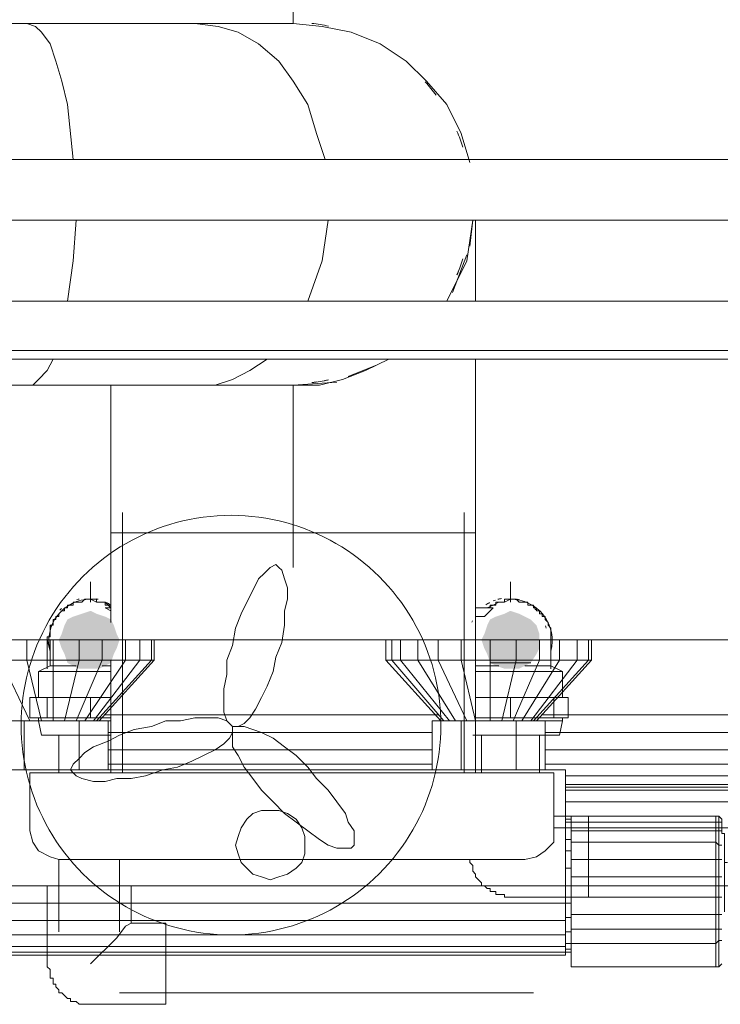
# Model space of a CAD drawing. Header units: millimetres. Extents: x 352 to 350573, y -22 to 37733.
# Tile 168 of 214: x 104803 to 105285, y 21210 to 21887. Entities that reach past the tile are written whole.
import ezdxf

# ---------------------------------------------------------------- set-up
doc = ezdxf.new("R2010")
doc.units = ezdxf.units.MM
for name, color, linetype, true_color in [('PDF _Klimat', 7, 'Continuous', 0x0000dd), ('PDF$_83$-$Floor$Plan$-$В_Этаж$02_Сводный$A-DETL-MBND', 7, 'Continuous', 0xdd3700), ('PDF$_83$-$Floor$Plan$-$В_Этаж$02_Сводный$M-HVAC-DUCT-ANNO', 70, 'Continuous', 0x7fff00), ('PDF$_83$-$Floor$Plan$-$В_Этаж$02_Сводный$P-PIPE-CNTR', 150, 'Continuous', 0x007fff), ('PDF$_83$new_ifc_RVT-1-В_Этаж$02_Сводный$A-WALL', 7, 'Continuous', 0xdcdcdc), ('PDF$_83$new_ifc_RVT-1-В_Этаж$02_Сводный$M-EQPM', 7, 'Continuous', 0xbababa)]:
    doc.layers.add(name, color=color, linetype=linetype, true_color=true_color)
for name, color, linetype in [('PDF$_83$-$Floor$Plan$-$В_Этаж$02_Сводный$M-EQPM', 2, 'Continuous'), ('PDF$_83$-$Floor$Plan$-$В_Этаж$02_Сводный$M-HVAC-DUCT', 5, 'Continuous'), ('PDF$_83$-$Floor$Plan$-$В_Этаж$02_Сводный$M-HVAC-DUCT-CNTR', 5, 'Continuous'), ('PDF$_83$-$Floor$Plan$-$В_Этаж$02_Сводный$P-PIPE', 3, 'Continuous')]:
    doc.layers.add(name, color=color, linetype=linetype)

msp = doc.modelspace()

# ---------------------------------------------------------------- linework, layer by layer
at = {"layer": 'PDF _Klimat', "lineweight": 0}
msp.add_lwpolyline([(104948.45, 21545.82, 1.000007), (104948.45, 21257.39, 1.000007)], format="xyb", close=True, dxfattribs=at)
for points in [[(104949.44, 21400.61), (104953.42, 21400.61), (104957.4, 21402.6), (104961.38, 21406.58), (104965.36, 21412.55), (104969.34, 21420.5), (104973.31, 21428.46), (104977.29, 21438.41), (104979.28, 21448.35), (104983.26, 21458.3), (104985.25, 21470.23), (104985.25, 21480.18), (104987.24, 21488.14), (104987.24, 21496.09), (104985.25, 21502.06), (104983.26, 21508.03), (104981.27, 21510.02), (104979.28, 21512.01), (104975.3, 21510.02), (104971.33, 21506.04), (104967.35, 21502.06), (104963.37, 21494.1), (104959.39, 21486.15), (104955.41, 21478.19), (104951.43, 21468.24), (104949.44, 21456.31), (104945.47, 21446.36), (104945.47, 21436.42), (104943.48, 21426.47), (104943.48, 21418.52), (104943.48, 21410.56), (104945.47, 21404.59), (104947.46, 21402.6)], [(104949.44, 21400.61), (104947.46, 21402.6), (104945.47, 21404.59), (104939.5, 21406.58), (104931.54, 21406.58), (104923.59, 21406.58), (104913.64, 21404.59), (104903.69, 21404.59), (104893.75, 21400.61), (104881.81, 21398.62), (104871.87, 21394.65), (104863.91, 21390.67), (104853.96, 21386.69), (104848, 21382.71), (104844.02, 21378.73), (104840.04, 21374.75), (104838.05, 21370.78), (104840.04, 21368.79), (104842.03, 21366.8), (104846.01, 21364.81), (104853.96, 21362.82), (104861.92, 21362.82), (104869.88, 21364.81), (104879.82, 21364.81), (104889.77, 21366.8), (104901.7, 21370.78), (104911.65, 21372.76), (104921.6, 21376.74), (104929.55, 21380.72), (104937.51, 21384.7), (104943.48, 21388.68), (104947.46, 21392.66), (104949.44, 21396.63)], [(104949.44, 21400.61), (104949.44, 21396.63), (104949.44, 21392.66), (104949.44, 21386.69), (104953.42, 21380.72), (104957.4, 21372.76), (104963.37, 21364.81), (104969.34, 21356.85), (104977.29, 21348.89), (104985.25, 21340.94), (104993.21, 21334.97), (105001.16, 21329), (105009.12, 21323.04), (105015.09, 21319.06), (105021.05, 21317.07), (105027.02, 21317.07), (105031, 21317.07), (105032.99, 21319.06), (105032.99, 21323.04), (105032.99, 21329), (105029.01, 21334.97), (105027.02, 21340.94), (105021.05, 21348.89), (105015.09, 21356.85), (105007.13, 21364.81), (105001.16, 21372.76), (104993.21, 21380.72), (104985.25, 21386.69), (104977.29, 21392.66), (104969.34, 21396.63), (104963.37, 21398.62), (104957.4, 21400.61), (104953.42, 21400.61)]]:
    msp.add_lwpolyline(points, close=True, dxfattribs=at)
at = {"layer": 'PDF$_83$-$Floor$Plan$-$В_Этаж$02_Сводный$A-DETL-MBND', "color": 150, "lineweight": 0, "true_color": 0x007fff}
for points in [[(104865.9, 21484.16), (104863.91, 21484.16), (104861.92, 21484.16), (104861.92, 21486.15), (104859.93, 21486.15), (104857.94, 21486.15), (104855.95, 21486.15), (104855.95, 21488.14), (104853.96, 21488.14), (104851.98, 21488.14), (104849.99, 21488.14), (104848, 21488.14), (104846.01, 21486.15), (104844.02, 21486.15), (104842.03, 21486.15), (104840.04, 21486.15), (104840.04, 21484.16), (104838.05, 21484.16), (104836.06, 21484.16), (104836.06, 21482.17), (104834.07, 21482.17), (104834.07, 21480.18), (104832.08, 21480.18), (104830.09, 21478.19), (104830.09, 21476.2), (104828.11, 21476.2), (104828.11, 21474.21), (104826.12, 21474.21), (104826.12, 21472.22), (104826.12, 21470.23), (104824.13, 21470.23), (104824.13, 21468.24), (104824.13, 21466.26), (104824.13, 21464.27), (104824.13, 21462.28), (104822.14, 21462.28), (104822.14, 21460.29), (104822.14, 21440.4)], [(104830.09, 21394.65), (104830.09, 21368.79)], [(104830.09, 21309.11), (104830.09, 21259.38)], [(104871.87, 21259.38), (104871.87, 21309.11)], [(104879.82, 21265.35), (104875.85, 21263.36), (104869.88, 21255.4), (104851.98, 21237.5)], [(105156.32, 21257.39), (104871.87, 21257.39)], [(104871.87, 21217.61), (105156.32, 21217.61)]]:
    msp.add_lwpolyline(points, dxfattribs=at)
msp.add_lwpolyline([(104865.9, 21482.17), (104861.92, 21486.15), (104855.95, 21486.15), (104851.98, 21488.14, 0.490471), (104824.13, 21452.33), (104822.14, 21460.29)], format="xyb", dxfattribs=at)
at = {"layer": 'PDF$_83$-$Floor$Plan$-$В_Этаж$02_Сводный$A-DETL-MBND', "color": 220, "lineweight": 0, "true_color": 0xff00bf}
msp.add_lwpolyline([(105168.25, 21440.4), (105168.25, 21460.29), (105168.25, 21462.28), (105168.25, 21464.27), (105168.25, 21466.26), (105168.25, 21468.24), (105166.26, 21470.23), (105166.26, 21472.22), (105164.27, 21474.21), (105164.27, 21476.2), (105162.29, 21476.2), (105162.29, 21478.19), (105160.3, 21478.19), (105160.3, 21480.18), (105158.31, 21480.18), (105158.31, 21482.17), (105156.32, 21482.17), (105156.32, 21484.16), (105154.33, 21484.16), (105152.34, 21484.16), (105152.34, 21486.15), (105150.35, 21486.15), (105148.36, 21486.15), (105146.37, 21486.15), (105144.38, 21488.14), (105142.39, 21488.14), (105140.4, 21488.14), (105138.42, 21488.14), (105136.43, 21488.14), (105136.43, 21486.15), (105134.44, 21486.15), (105132.45, 21486.15), (105130.46, 21486.15), (105130.46, 21484.16), (105128.47, 21484.16), (105126.48, 21484.16), (105126.48, 21482.17), (105124.49, 21482.17), (105128.47, 21484.16), (105132.45, 21486.15), (105136.43, 21486.15), (105140.4, 21488.14, -0.49512), (105168.25, 21452.33), (105168.25, 21460.29)], format="xyb", dxfattribs=at)
for points in [[(105120.51, 21394.65), (105120.51, 21368.79)], [(105160.3, 21368.79), (105160.3, 21394.65)], [(105112.56, 21309.11), (105112.56, 21307.12), (105114.55, 21305.13), (105114.55, 21303.14), (105114.55, 21301.15), (105116.53, 21299.17), (105116.53, 21297.18), (105118.52, 21295.19), (105120.51, 21293.2), (105120.51, 21291.21), (105122.5, 21291.21), (105124.49, 21289.22), (105126.48, 21289.22), (105126.48, 21287.23), (105128.47, 21287.23), (105130.46, 21287.23), (105130.46, 21285.24), (105132.45, 21285.24), (105134.44, 21285.24), (105136.43, 21285.24), (105136.43, 21283.25), (105138.42, 21283.25), (105140.4, 21283.25), (105194.11, 21283.25), (105194.11, 21338.95), (105170.24, 21338.95)], [(105904.24, 21330.99), (105582, 21330.99), (105170.24, 21330.99)], [(105162.29, 21291.21), (105582, 21291.21), (105904.24, 21291.21)]]:
    msp.add_lwpolyline(points, dxfattribs=at)
at = {"layer": 'PDF$_83$-$Floor$Plan$-$В_Этаж$02_Сводный$A-DETL-MBND', "color": 150, "lineweight": 0, "true_color": 0x007fff}
msp.add_lwpolyline([(104879.82, 21291.21), (104822.14, 21291.21), (104822.14, 21237.5), (104822.14, 21235.51), (104824.13, 21233.52), (104824.13, 21231.53), (104824.13, 21229.54), (104824.13, 21227.56), (104826.12, 21227.56), (104826.12, 21225.57), (104826.12, 21223.58), (104828.11, 21223.58), (104828.11, 21221.59), (104830.09, 21219.6), (104830.09, 21217.61), (104832.08, 21217.61), (104834.07, 21215.62), (104836.06, 21213.63), (104838.05, 21213.63), (104838.05, 21211.64), (104840.04, 21211.64), (104842.03, 21211.64), (104844.02, 21209.65), (104846.01, 21209.65), (104848, 21209.65), (104849.99, 21209.65), (104851.98, 21209.65), (104903.69, 21209.65), (104903.69, 21265.35), (104879.82, 21265.35)], close=True, dxfattribs=at)
at = {"layer": 'PDF$_83$-$Floor$Plan$-$В_Этаж$02_Сводный$M-EQPM', "color": 5, "lineweight": 0}
for points in [[(104873.86, 21547.81), (104873.86, 21368.79)], [(105108.58, 21368.79), (105108.58, 21547.81)]]:
    msp.add_lwpolyline(points, dxfattribs=at)
at = {"layer": 'PDF$_83$-$Floor$Plan$-$В_Этаж$02_Сводный$M-EQPM', "lineweight": 0}
for points in [[(104865.9, 21482.17), (104861.92, 21482.17), (104865.9, 21480.18)], [(105116.53, 21476.2), (105122.5, 21476.2), (105128.47, 21482.17), (105116.53, 21482.17)], [(104824.13, 21460.29), (104824.13, 21442.39), (104816.17, 21438.41), (104816.17, 21420.5)], [(105176.21, 21420.5), (105176.21, 21438.41), (105168.25, 21442.39), (105168.25, 21460.29)], [(104816.17, 21438.41), (104865.9, 21438.41)], [(104824.13, 21442.39), (104842.03, 21442.39)], [(104859.93, 21442.39), (104865.9, 21442.39)], [(105116.53, 21444.37), (105116.53, 21442.39), (105132.45, 21442.39)], [(105116.53, 21438.41), (105176.21, 21438.41)], [(105150.35, 21442.39), (105168.25, 21442.39)], [(104865.9, 21406.58), (104851.98, 21406.58), (104822.14, 21406.58), (104810.2, 21406.58), (104810.2, 21420.5), (104822.14, 21420.5), (104851.98, 21420.5), (104865.9, 21420.5)], [(104822.14, 21406.58), (104822.14, 21420.5)], [(104851.98, 21420.5), (104851.98, 21406.58)], [(105116.53, 21420.5), (105140.4, 21420.5), (105170.24, 21420.5), (105180.19, 21420.5), (105180.19, 21406.58), (105170.24, 21406.58), (105140.4, 21406.58), (105116.53, 21406.58)], [(105140.4, 21420.5), (105140.4, 21406.58)], [(105170.24, 21420.5), (105170.24, 21406.58)], [(104816.17, 21406.58), (104816.17, 21404.59), (104818.16, 21394.65), (104865.9, 21394.65)], [(104816.17, 21404.59), (104865.9, 21404.59)], [(105114.55, 21394.65), (105174.22, 21394.65), (105176.21, 21404.59), (105176.21, 21406.58)], [(105116.53, 21404.59), (105176.21, 21404.59)]]:
    msp.add_lwpolyline(points, dxfattribs=at)
at = {"layer": 'PDF$_83$-$Floor$Plan$-$В_Этаж$02_Сводный$M-EQPM', "color": 5, "lineweight": 0}
msp.add_lwpolyline([(104810.2, 21368.79), (104810.2, 21329), (104812.19, 21321.05), (104816.17, 21315.08), (104824.13, 21311.1), (104830.09, 21309.11), (105150.35, 21309.11), (105158.31, 21311.1), (105164.27, 21315.08), (105170.24, 21321.05), (105170.24, 21329), (105170.24, 21368.79)], close=True, dxfattribs=at)
at = {"layer": 'PDF$_83$-$Floor$Plan$-$В_Этаж$02_Сводный$M-EQPM', "lineweight": 0}
for centre, radius, start, end in [((104850.3, 21462.16), 26.85, 103.32623, 106.6778), ((104850.29, 21462.14), 26.87, 75.37817, 77.79888), ((104850.3, 21462.16), 26.85, 55.81029, 61.99602), ((105138.74, 21462.16), 26.85, 118.00358, 124.26138), ((105138.74, 21462.15), 26.86, 108.84749, 112.29678), ((105138.74, 21462.15), 26.86, 99.64089, 105.00116), ((105138.74, 21462.15), 26.85, 72.93277, 76.27253), ((104850.3, 21462.15), 26.86, 133.32497, 136.67503), ((105138.73, 21462.15), 26.86, 43.32497, 46.67503), ((105138.76, 21462.15), 26.87, 155.56196, 157.60395), ((104850.29, 21462.16), 26.85, 163.3222, 166.67377), ((105138.74, 21462.16), 26.85, 13.32623, 16.6778)]:
    msp.add_arc(centre, radius, start, end, dxfattribs=at)
at = {"layer": 'PDF$_83$-$Floor$Plan$-$В_Этаж$02_Сводный$M-HVAC-DUCT', "lineweight": 0}
for points in [[(105112.56, 21788.5), (105106.59, 21808.39), (105096.64, 21828.28), (105082.72, 21844.2), (105068.79, 21858.12), (105050.89, 21870.06), (105031, 21878.01), (105011.11, 21881.99), (104991.22, 21883.98), (104923.59, 21883.98), (104808.21, 21883.98), (104740.58, 21883.98), (104740.58, 21790.49), (104740.58, 21883.98), (102801.15, 21883.98), (102733.52, 21883.98), (102618.14, 21883.98), (102550.51, 21883.98)], [(104808.21, 21883.98), (104814.18, 21881.99), (104818.16, 21878.01), (104824.13, 21870.06), (104828.11, 21858.12), (104832.08, 21844.2), (104836.06, 21828.28), (104840.04, 21790.49)], [(104923.59, 21883.98), (104939.5, 21881.99), (104953.42, 21878.01), (104967.35, 21870.06), (104981.27, 21858.12), (104991.22, 21844.2), (105001.16, 21828.28), (105007.13, 21808.39), (105013.1, 21790.49)], [(104842.03, 21748.72), (104840.04, 21720.87), (104836.06, 21693.02)], [(105015.09, 21748.72), (105011.11, 21720.87), (105001.16, 21693.02)], [(105112.56, 21730.81), (105114.55, 21748.72), (105110.57, 21720.87), (105096.64, 21693.02)], [(105116.53, 21693.02), (105116.53, 21748.72)], [(105100.62, 21698.99), (105110.57, 21724.85)], [(102550.51, 21635.33), (102618.14, 21635.33), (102733.52, 21635.33), (102801.15, 21635.33), (104740.58, 21635.33), (104740.58, 21653.24), (104740.58, 21635.33), (104808.21, 21635.33), (104923.59, 21635.33), (104991.22, 21635.33), (105009.12, 21635.33), (105025.03, 21639.31), (105040.95, 21645.28), (105056.86, 21653.24)], [(104826.12, 21653.24), (104822.14, 21645.28), (104816.17, 21639.31), (104812.19, 21635.33), (104808.21, 21635.33)], [(104865.9, 21635.33), (104865.9, 21533.89), (104991.22, 21533.89), (105116.53, 21533.89), (105116.53, 21653.24)], [(104973.31, 21653.24), (104961.38, 21645.28), (104949.44, 21639.31), (104937.51, 21635.33), (104923.59, 21635.33)], [(105029.01, 21641.3), (105048.9, 21649.26)], [(104991.22, 21635.33), (105021.05, 21637.32)], [(105116.53, 21368.79), (105116.53, 21533.89), (104865.9, 21533.89), (104865.9, 21472.22)], [(104865.9, 21446.36), (104865.9, 21368.79)]]:
    msp.add_lwpolyline(points, dxfattribs=at)
at = {"layer": 'PDF$_83$-$Floor$Plan$-$В_Этаж$02_Сводный$M-HVAC-DUCT-ANNO', "color": 5, "lineweight": 0}
for points in [[(105015.45, 21882.14, 0.02347), (105003.94, 21884.03, -0.02347)], [(105089.3, 21834.74, 0.02347), (105081.9, 21843.77, -0.02347)], [(105107.8, 21798.92, 0.023471), (105103.68, 21809.83, -0.023471)]]:
    msp.add_lwpolyline(points, format="xyb", close=True, dxfattribs=at)
for points in [[(105105.59, 21715.94, -0.010189), (105103.68, 21711.25, 0.023471), (105107.8, 21722.17, -0.005681), (105106.9, 21719.49)], [(105007.41, 21637.51, -0.007046), (105003.94, 21637.05, 0.02347), (105015.45, 21638.95, -0.005512), (105012.76, 21638.41)]]:
    msp.add_lwpolyline(points, format="xyb", dxfattribs=at)
at = {"layer": 'PDF$_83$-$Floor$Plan$-$В_Этаж$02_Сводный$M-HVAC-DUCT-CNTR', "lineweight": 0}
msp.add_lwpolyline([(104991.22, 21909.84), (104991.22, 21883.98)], close=True, dxfattribs=at)
msp.add_lwpolyline([(104991.22, 21510.02), (104991.22, 21635.33)], dxfattribs=at)
at = {"layer": 'PDF$_83$-$Floor$Plan$-$В_Этаж$02_Сводный$P-PIPE', "color": 150, "lineweight": 0, "true_color": 0x007fff}
for points in [[(105560.12, 21790.49), (102763.35, 21790.49)], [(102763.35, 21748.72), (105560.12, 21748.72)]]:
    msp.add_lwpolyline(points, dxfattribs=at)
at = {"layer": 'PDF$_83$-$Floor$Plan$-$В_Этаж$02_Сводный$P-PIPE', "color": 220, "lineweight": 0, "true_color": 0xff00bf}
for points in [[(105560.12, 21693.02), (102763.35, 21693.02)], [(102763.35, 21653.24), (105560.12, 21653.24)]]:
    msp.add_lwpolyline(points, dxfattribs=at)
at = {"layer": 'PDF$_83$-$Floor$Plan$-$В_Этаж$02_Сводный$P-PIPE', "lineweight": 0}
for points in [[(104871.87, 21460.29), (104830.09, 21460.29), (104871.87, 21460.29)], [(105160.3, 21460.29), (105120.51, 21460.29), (105160.3, 21460.29)], [(105154.33, 21444.37), (105126.48, 21444.37), (105154.33, 21444.37)]]:
    msp.add_lwpolyline(points, dxfattribs=at)
at = {"layer": 'PDF$_83$-$Floor$Plan$-$В_Этаж$02_Сводный$P-PIPE', "transparency": 33554559}
for points in [[(104851.98, 21480.18), (104855.95, 21478.19), (104846.01, 21478.19)], [(105140.4, 21480.18), (105146.37, 21478.19), (105136.43, 21478.19)], [(104836.06, 21474.21), (104867.89, 21470.23), (104834.07, 21470.23)], [(104840.04, 21476.2), (104865.9, 21474.21), (104836.06, 21474.21)], [(104865.9, 21474.21), (104836.06, 21474.21), (104867.89, 21470.23)], [(104846.01, 21478.19), (104861.92, 21476.2), (104840.04, 21476.2)], [(104861.92, 21476.2), (104840.04, 21476.2), (104865.9, 21474.21)], [(104855.95, 21478.19), (104846.01, 21478.19), (104861.92, 21476.2)], [(105126.48, 21474.21), (105158.31, 21470.23), (105124.49, 21470.23)], [(105130.46, 21476.2), (105154.33, 21474.21), (105126.48, 21474.21)], [(105154.33, 21474.21), (105126.48, 21474.21), (105158.31, 21470.23)], [(105136.43, 21478.19), (105150.35, 21476.2), (105130.46, 21476.2)], [(105150.35, 21476.2), (105130.46, 21476.2), (105154.33, 21474.21)], [(105146.37, 21478.19), (105136.43, 21478.19), (105150.35, 21476.2)], [(104834.07, 21470.23), (104869.88, 21464.27), (104832.08, 21464.27)], [(104867.89, 21470.23), (104834.07, 21470.23), (104869.88, 21464.27)], [(105124.49, 21470.23), (105160.3, 21464.27), (105122.5, 21464.27)], [(105158.31, 21470.23), (105124.49, 21470.23), (105160.3, 21464.27)], [(104832.08, 21464.27), (104871.87, 21460.29), (104830.09, 21460.29)], [(104830.09, 21460.29), (104871.87, 21460.29), (104871.87, 21460.29)], [(104871.87, 21460.29), (104830.09, 21460.29), (104869.88, 21454.32)], [(104830.09, 21460.29), (104869.88, 21454.32), (104832.08, 21454.32)], [(104869.88, 21464.27), (104832.08, 21464.27), (104871.87, 21460.29)], [(105122.5, 21464.27), (105160.3, 21460.29), (105120.51, 21460.29)], [(105120.51, 21460.29), (105160.3, 21460.29), (105160.3, 21460.29)], [(105160.3, 21460.29), (105120.51, 21460.29), (105160.3, 21454.32)], [(105120.51, 21460.29), (105160.3, 21454.32), (105122.5, 21454.32)], [(105160.3, 21464.27), (105122.5, 21464.27), (105160.3, 21460.29)], [(104869.88, 21454.32), (104832.08, 21454.32), (104867.89, 21450.34)], [(104832.08, 21454.32), (104867.89, 21450.34), (104834.07, 21450.34)], [(105160.3, 21454.32), (105122.5, 21454.32), (105158.31, 21450.34)], [(105122.5, 21454.32), (105158.31, 21450.34), (105124.49, 21450.34)], [(104867.89, 21450.34), (104834.07, 21450.34), (104865.9, 21444.37)], [(104834.07, 21450.34), (104865.9, 21444.37), (104836.06, 21444.37)], [(105158.31, 21450.34), (105124.49, 21450.34), (105154.33, 21444.37)], [(105124.49, 21450.34), (105154.33, 21444.37), (105126.48, 21444.37)], [(104865.9, 21444.37), (104836.06, 21444.37), (104861.92, 21442.39)], [(104836.06, 21444.37), (104861.92, 21442.39), (104840.04, 21442.39)], [(104861.92, 21442.39), (104840.04, 21442.39), (104857.94, 21440.4)], [(104840.04, 21442.39), (104857.94, 21440.4), (104844.02, 21440.4)], [(104844.02, 21440.4), (104846.01, 21440.4), (104853.96, 21440.4)], [(104844.02, 21440.4), (104857.94, 21440.4), (104853.96, 21440.4)], [(104846.01, 21440.4), (104853.96, 21440.4), (104851.98, 21440.4)], [(105126.48, 21444.37), (105154.33, 21444.37), (105154.33, 21444.37)], [(105154.33, 21444.37), (105126.48, 21444.37), (105150.35, 21442.39)], [(105126.48, 21444.37), (105150.35, 21442.39), (105130.46, 21442.39)], [(105130.46, 21442.39), (105136.43, 21440.4), (105146.37, 21440.4)], [(105130.46, 21442.39), (105150.35, 21442.39), (105146.37, 21440.4)], [(105136.43, 21440.4), (105146.37, 21440.4), (105140.4, 21440.4)]]:
    msp.add_solid(points, dxfattribs=at)
at = {"layer": 'PDF$_83$-$Floor$Plan$-$В_Этаж$02_Сводный$P-PIPE-CNTR', "lineweight": 0}
for points in [[(104851.98, 21486.15), (104851.98, 21500.07)], [(104810.2, 21460.29), (104824.13, 21460.29)]]:
    msp.add_lwpolyline(points, dxfattribs=at)
at = {"layer": 'PDF$_83$-$Floor$Plan$-$В_Этаж$02_Сводный$P-PIPE-CNTR', "color": 220, "lineweight": 0, "true_color": 0xff00bf}
for points in [[(105140.4, 21486.15), (105140.4, 21500.07)], [(105168.25, 21460.29), (105180.19, 21460.29)]]:
    msp.add_lwpolyline(points, dxfattribs=at)
at = {"layer": 'PDF$_83$new_ifc_RVT-1-В_Этаж$02_Сводный$A-WALL', "lineweight": 0}
msp.add_lwpolyline([(105776.94, 21460.29), (105776.94, 21659.2), (104175.66, 21659.2), (104175.66, 21460.29), (105385.07, 21460.29)], dxfattribs=at)
at = {"layer": 'PDF$_83$new_ifc_RVT-1-В_Этаж$02_Сводный$M-EQPM', "lineweight": 0}
for points in [[(104808.21, 21460.29), (104808.21, 21446.36), (104790.31, 21446.36), (104810.2, 21404.59)], [(104826.12, 21460.29), (104826.12, 21446.36), (104808.21, 21446.36), (104818.16, 21404.59)], [(104844.02, 21460.29), (104844.02, 21446.36), (104826.12, 21446.36), (104826.12, 21404.59)], [(104859.93, 21460.29), (104859.93, 21446.36), (104844.02, 21446.36), (104834.07, 21404.59)], [(104875.85, 21460.29), (104875.85, 21446.36), (104859.93, 21446.36), (104842.03, 21404.59)], [(104885.79, 21460.29), (104885.79, 21446.36), (104875.85, 21446.36), (104848, 21404.59)], [(104893.75, 21460.29), (104893.75, 21446.36), (104885.79, 21446.36), (104853.96, 21404.59)], [(104895.74, 21446.36), (104895.74, 21460.29)], [(105054.87, 21460.29), (105054.87, 21446.36)], [(105098.63, 21404.59), (105064.82, 21446.36), (105058.85, 21446.36), (105058.85, 21460.29)], [(105102.61, 21404.59), (105076.75, 21446.36), (105064.82, 21446.36), (105064.82, 21460.29)], [(105090.68, 21460.29), (105090.68, 21446.36), (105076.75, 21446.36), (105076.75, 21460.29)], [(105106.59, 21460.29), (105106.59, 21446.36), (105090.68, 21446.36), (105110.57, 21404.59)], [(105126.48, 21460.29), (105126.48, 21446.36), (105106.59, 21446.36), (105116.53, 21404.59)], [(105144.38, 21460.29), (105144.38, 21446.36), (105126.48, 21446.36), (105126.48, 21404.59)], [(105160.3, 21460.29), (105160.3, 21446.36), (105144.38, 21446.36), (105134.44, 21404.59)], [(105174.22, 21460.29), (105174.22, 21446.36), (105160.3, 21446.36), (105142.39, 21404.59)], [(105186.16, 21460.29), (105186.16, 21446.36), (105174.22, 21446.36), (105148.36, 21404.59)], [(105194.11, 21460.29), (105194.11, 21446.36), (105186.16, 21446.36), (105154.33, 21404.59)], [(105196.1, 21446.36), (105196.1, 21460.29)], [(104857.94, 21404.59), (104895.74, 21446.36), (104893.75, 21446.36), (104855.95, 21404.59)], [(105094.65, 21404.59), (105058.85, 21446.36), (105054.87, 21446.36), (105092.66, 21404.59)], [(105156.32, 21404.59), (105194.11, 21446.36), (105196.1, 21446.36), (105158.31, 21404.59)], [(104788.32, 21370.78), (104788.32, 21404.59), (104806.22, 21404.59), (104844.02, 21404.59)], [(104806.22, 21404.59), (104806.22, 21370.78)], [(104863.91, 21370.78), (104863.91, 21404.59), (104844.02, 21404.59), (104844.02, 21370.78)], [(104861.92, 21408.57), (105090.68, 21408.57)], [(105106.59, 21370.78), (105106.59, 21404.59), (105086.7, 21404.59), (105086.7, 21370.78)], [(105144.38, 21370.78), (105144.38, 21404.59), (105106.59, 21404.59)], [(105144.38, 21404.59), (105164.27, 21404.59), (105164.27, 21370.78)], [(105162.29, 21408.57), (105385.07, 21408.57)], [(104863.91, 21396.63), (105086.7, 21396.63)], [(105385.07, 21396.63), (105307.49, 21396.63), (105164.27, 21396.63)], [(104863.91, 21384.7), (105086.7, 21384.7)], [(105164.27, 21384.7), (105307.49, 21384.7)], [(104770.42, 21291.21), (104774.4, 21291.21), (104774.4, 21370.78), (105178.2, 21370.78), (105178.2, 21291.21), (105178.2, 21279.27), (104774.4, 21279.27), (104774.4, 21291.21), (105178.2, 21291.21), (105182.18, 21291.21)], [(104863.91, 21374.75), (105086.7, 21374.75)], [(105164.27, 21374.75), (105307.49, 21374.75)], [(105178.2, 21366.8), (105307.49, 21366.8)], [(105307.49, 21360.83), (105178.2, 21360.83)], [(105307.49, 21358.84), (105178.2, 21358.84)], [(105178.2, 21356.85), (105307.49, 21356.85)], [(105178.2, 21348.89), (105307.49, 21348.89)], [(105285.61, 21329), (105283.62, 21329), (105283.62, 21334.97), (105281.63, 21334.97), (105281.63, 21338.95), (105182.18, 21338.95), (105182.18, 21334.97), (105182.18, 21329), (105182.18, 21321.05), (105182.18, 21309.11), (105182.18, 21297.18), (105182.18, 21283.25), (105182.18, 21271.32), (105182.18, 21261.37), (105182.18, 21251.43), (105281.63, 21251.43), (105281.63, 21235.51), (105182.18, 21235.51), (105182.18, 21251.43), (105178.2, 21251.43)], [(105182.18, 21336.96), (105178.2, 21336.96)], [(105285.61, 21334.97), (105283.62, 21334.97), (105283.62, 21338.95), (105281.63, 21338.95), (105281.63, 21334.97), (105281.63, 21329), (105281.63, 21321.05), (105281.63, 21309.11), (105281.63, 21297.18), (105281.63, 21309.11), (105182.18, 21309.11)], [(105281.63, 21338.95), (105281.63, 21338.95)], [(105287.6, 21273.31), (105287.6, 21285.24), (105287.6, 21295.19), (105287.6, 21307.12), (105289.59, 21307.12), (105287.6, 21307.12), (105287.6, 21317.07), (105287.6, 21327.01), (105285.61, 21327.01), (105285.61, 21332.98), (105285.61, 21334.97), (105285.61, 21336.96), (105283.62, 21338.95)], [(105178.2, 21334.97), (105182.18, 21334.97), (105281.63, 21334.97), (105281.63, 21329), (105283.62, 21329), (105283.62, 21319.06), (105285.61, 21319.06)], [(105182.18, 21330.99), (105178.2, 21330.99)], [(105281.63, 21334.97), (105281.63, 21334.97)], [(105182.18, 21323.04), (105178.2, 21323.04)], [(105182.18, 21329), (105281.63, 21329), (105281.63, 21321.05), (105283.62, 21319.06), (105283.62, 21309.11), (105281.63, 21309.11), (105281.63, 21321.05), (105182.18, 21321.05)], [(105281.63, 21329), (105281.63, 21329)], [(105281.63, 21321.05), (105281.63, 21321.05)], [(105182.18, 21315.08), (105178.2, 21315.08)], [(105182.18, 21303.14), (105178.2, 21303.14)], [(105281.63, 21309.11), (105281.63, 21309.11)], [(105285.61, 21309.11), (105283.62, 21309.11), (105283.62, 21297.18), (105281.63, 21297.18), (105281.63, 21283.25), (105281.63, 21271.32), (105281.63, 21261.37), (105283.62, 21261.37), (105283.62, 21253.41), (105285.61, 21253.41)], [(105182.18, 21283.25), (105281.63, 21283.25), (105281.63, 21297.18), (105182.18, 21297.18)], [(105281.63, 21297.18), (105281.63, 21297.18)], [(105285.61, 21261.37), (105283.62, 21261.37), (105283.62, 21271.32), (105281.63, 21271.32), (105281.63, 21283.25), (105283.62, 21283.25), (105283.62, 21297.18), (105285.61, 21297.18)], [(105281.63, 21283.25), (105281.63, 21283.25)], [(105285.61, 21271.32), (105283.62, 21271.32), (105283.62, 21283.25), (105285.61, 21283.25)], [(104770.42, 21279.27), (104774.4, 21279.27), (104774.4, 21267.34), (104774.4, 21257.39), (105178.2, 21257.39)], [(104770.42, 21245.46), (104774.4, 21245.46), (104774.4, 21243.47), (105178.2, 21243.47), (105178.2, 21245.46), (105178.2, 21249.44), (105178.2, 21257.39), (105178.2, 21267.34), (105178.2, 21279.27), (105182.18, 21279.27)], [(105182.18, 21269.33), (105178.2, 21269.33)], [(105182.18, 21271.32), (105281.63, 21271.32), (105281.63, 21261.37), (105281.63, 21251.43), (105283.62, 21253.41), (105283.62, 21235.51), (105281.63, 21235.51), (105281.63, 21251.43), (105281.63, 21261.37), (105182.18, 21261.37)], [(105281.63, 21271.32), (105281.63, 21271.32)], [(105178.2, 21267.34), (104774.4, 21267.34)], [(105182.18, 21245.46), (105178.2, 21245.46), (104774.4, 21245.46), (104774.4, 21249.44), (104774.4, 21257.39)], [(105182.18, 21259.38), (105178.2, 21259.38)], [(105281.63, 21261.37), (105281.63, 21261.37)], [(105178.2, 21249.44), (104774.4, 21249.44)], [(105281.63, 21251.43), (105281.63, 21251.43)], [(105182.18, 21247.45), (105178.2, 21247.45)], [(105281.63, 21235.51), (105281.63, 21235.51)], [(105283.62, 21235.51), (105285.61, 21237.5)]]:
    msp.add_lwpolyline(points, dxfattribs=at)
msp.add_lwpolyline([(104999.17, 21313.09), (104997.18, 21307.12), (104993.21, 21303.14), (104987.24, 21299.17), (104981.27, 21297.18), (104975.3, 21295.19), (104969.34, 21297.18), (104963.37, 21299.17), (104959.39, 21303.14), (104955.41, 21307.12), (104953.42, 21313.09), (104951.43, 21319.06), (104953.42, 21325.02), (104955.41, 21330.99), (104959.39, 21336.96), (104963.37, 21340.94), (104969.34, 21342.93), (104975.3, 21342.93), (104981.27, 21342.93), (104987.24, 21340.94), (104993.21, 21336.96), (104997.18, 21330.99), (104999.17, 21325.02), (104999.17, 21319.06)], close=True, dxfattribs=at)

doc.saveas('drawing.dxf')
